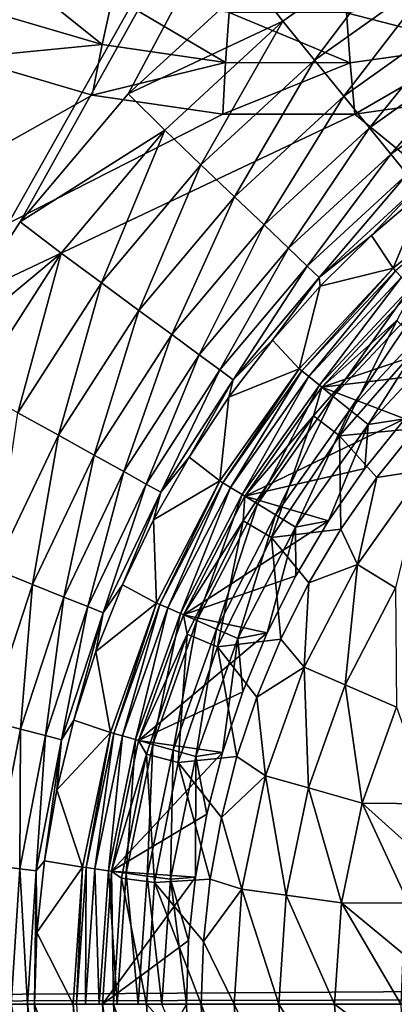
# Model space of a CAD drawing. Header units: metres. Extents: x -42 to 163, y -93 to 90.
# Tile 125 of 232: x 39 to 44, y 0 to 13. Entities that reach past the tile are written whole.
import ezdxf

# ---------------------------------------------------------------- set-up
doc = ezdxf.new("R2010")
doc.units = ezdxf.units.M
doc.layers.add('solid_500770_SW0001', color=7, linetype='CONTINUOUS')

msp = doc.modelspace()

# ---------------------------------------------------------------- linework, layer by layer
at = {"layer": 'solid_500770_SW0001'}
for points in [[(16.642694, 13.19747, 7.374237), (16.79488, 12.116048, 8.496479), (49.699558, 45.129787, 8.406946)], [(16.794876, 12.116074, -8.496456), (16.642694, 13.197455, -7.374252), (49.69965, 45.1297, -8.407093)], [(16.794876, 12.116074, -8.496456), (49.69965, 45.1297, -8.407093), (50.606262, 44.223087, -9.710489)], [(16.79488, 12.116048, 8.496479), (35.636303, 30.936129, 8.513808), (49.699558, 45.129787, 8.406946)], [(16.880831, 11.505201, -9.03205), (16.794876, 12.116074, -8.496456), (50.606262, 44.223087, -9.710489)], [(16.9734, 10.847605, -9.546834), (16.880831, 11.505201, -9.03205), (50.606262, 44.223087, -9.710489)], [(17.072447, 10.143653, -10.037734), (16.9734, 10.847605, -9.546834), (50.606262, 44.223087, -9.710489)], [(17.072447, 10.143653, -10.037734), (50.606262, 44.223087, -9.710489), (51.633614, 43.195736, -10.820309)], [(17.177891, 9.394262, -10.501533), (17.072447, 10.143653, -10.037734), (51.633614, 43.195736, -10.820309)], [(17.289604, 8.601025, -10.93483), (17.177891, 9.394262, -10.501533), (51.633614, 43.195736, -10.820309)], [(17.289604, 8.601025, -10.93483), (51.633614, 43.195736, -10.820309), (52.761234, 42.068115, -11.71446)], [(17.407101, 7.765466, -11.334336), (17.289604, 8.601025, -10.93483), (52.761234, 42.068115, -11.71446)], [(17.530239, 6.890604, -11.696574), (17.407101, 7.765466, -11.334336), (52.761234, 42.068115, -11.71446)], [(17.658554, 5.979508, -12.018311), (17.530239, 6.890604, -11.696574), (52.761234, 42.068115, -11.71446)], [(17.658554, 5.979508, -12.018311), (52.761234, 42.068115, -11.71446), (53.966671, 40.862679, -12.375134)], [(17.791288, 5.035339, -12.296562), (17.658554, 5.979508, -12.018311), (53.966671, 40.862679, -12.375134)], [(17.928144, 4.063588, -12.528321), (17.791288, 5.035339, -12.296562), (53.966671, 40.862679, -12.375134)], [(17.928144, 4.063588, -12.528321), (53.966671, 40.862679, -12.375134), (55.225922, 39.603424, -12.789154)], [(18.06818, 3.068676, -12.711246), (17.928144, 4.063588, -12.528321), (55.225922, 39.603424, -12.789154)], [(18.210609, 2.056142, -12.843354), (18.06818, 3.068676, -12.711246), (55.225922, 39.603424, -12.789154)], [(18.210609, 2.056142, -12.843354), (55.225922, 39.603424, -12.789154), (56.513908, 38.315437, -12.948244)], [(18.355236, 1.032258, -12.923227), (18.210609, 2.056142, -12.843354), (56.513908, 38.315437, -12.948244)], [(51.630558, 33.130558, -12.95), (18.355236, 1.032258, -12.923227), (56.513908, 38.315437, -12.948244)], [(51.630558, 33.130558, -12.95), (18.5, 0, -12.95), (18.355236, 1.032258, -12.923227)], [(37.762573, 8.496295, -12.95), (18.5, 0, -12.95), (51.630558, 33.130558, -12.95)], [(38.963062, 10.360086, -12.95), (37.762573, 8.496295, -12.95), (51.630558, 33.130558, -12.95)], [(40.39016, 12.056459, -12.95), (38.963062, 10.360086, -12.95), (51.630558, 33.130558, -12.95)], [(42.02132, 13.558598, -12.95), (40.39016, 12.056459, -12.95), (51.630558, 33.130558, -12.95)], [(44.173851, 14.251544, -13.015353), (42.439365, 13.018463, -13.015353), (42.02132, 13.558598, -12.95)], [(42.856754, 12.503933, -13.210845), (42.439365, 13.018463, -13.015353), (44.173851, 14.251544, -13.015353)], [(44.52269, 13.688278, -13.210845), (42.856754, 12.503933, -13.210845), (44.173851, 14.251544, -13.015353)], [(38.698074, 13.795897, 13.210845), (38.465775, 13.17542, 13.015353), (40.047146, 12.708602, 13.015353)], [(40.189049, 13.355765, 13.210845), (38.698074, 13.795897, 13.210845), (40.047146, 12.708602, 13.015353)], [(43.242939, 12.027872, -13.529281), (42.856754, 12.503933, -13.210845), (44.52269, 13.688278, -13.210845)], [(44.845448, 13.167126, -13.529281), (43.242939, 12.027872, -13.529281), (44.52269, 13.688278, -13.210845)], [(42.439365, 13.018463, -13.015353), (40.39016, 12.056459, -12.95), (42.02132, 13.558598, -12.95)], [(40.189049, 13.355765, 13.210845), (40.047146, 12.708602, 13.015353), (41.678764, 12.470916, 13.015353)], [(41.727394, 13.131666, 13.210845), (40.189049, 13.355765, 13.210845), (41.678764, 12.470916, 13.015353)], [(44.821316, 13.345244, 13.210845), (43.281971, 13.128136, 13.210845), (44.960274, 12.697443, 13.015353)], [(38.235947, 12.532356, 12.95), (40.047146, 12.708602, 13.015353), (38.465775, 13.17542, 13.015353)], [(41.727394, 13.131666, 13.210845), (41.678764, 12.470916, 13.015353), (43.327595, 12.467171, 13.015353)], [(43.281971, 13.128136, 13.210845), (41.727394, 13.131666, 13.210845), (43.327595, 12.467171, 13.015353)], [(43.583694, 11.607808, -13.958937), (43.242939, 12.027872, -13.529281), (44.845448, 13.167126, -13.529281)], [(43.281971, 13.128136, 13.210845), (43.327595, 12.467171, 13.015353), (44.960274, 12.697443, 13.015353)], [(45.130238, 12.707274, -13.958937), (43.583694, 11.607808, -13.958937), (44.845448, 13.167126, -13.529281)], [(42.439365, 13.018463, -13.015353), (40.87508, 11.575567, -13.015353), (40.39016, 12.056459, -12.95)], [(41.354298, 11.118065, -13.210845), (40.87508, 11.575567, -13.015353), (42.439365, 13.018463, -13.015353)], [(42.856754, 12.503933, -13.210845), (41.354298, 11.118065, -13.210845), (42.439365, 13.018463, -13.015353)], [(38.235947, 12.532356, 12.95), (39.91378, 12.038801, 12.95), (40.047146, 12.708602, 13.015353)], [(39.91378, 12.038801, 12.95), (41.678764, 12.470916, 13.015353), (40.047146, 12.708602, 13.015353)], [(43.392597, 11.787224, 12.95), (44.960274, 12.697443, 13.015353), (43.327595, 12.467171, 13.015353)], [(43.392597, 11.787224, 12.95), (45.122478, 12.033878, 12.95), (44.960274, 12.697443, 13.015353)], [(43.866482, 11.259208, -14.483993), (43.583694, 11.607808, -13.958937), (45.130238, 12.707274, -13.958937)], [(45.366577, 12.325656, -14.483993), (43.866482, 11.259208, -14.483993), (45.130238, 12.707274, -13.958937)], [(38.235947, 12.532356, 12.95), (18.5, 0, 12.95), (39.91378, 12.038801, 12.95)], [(39.91378, 12.038801, 12.95), (41.644695, 11.788752, 12.95), (41.678764, 12.470916, 13.015353)], [(41.797684, 10.694768, -13.529281), (41.354298, 11.118065, -13.210845), (42.856754, 12.503933, -13.210845)], [(41.644695, 11.788752, 12.95), (43.327595, 12.467171, 13.015353), (41.678764, 12.470916, 13.015353)], [(41.644695, 11.788752, 12.95), (43.392597, 11.787224, 12.95), (43.327595, 12.467171, 13.015353)], [(43.242939, 12.027872, -13.529281), (41.797684, 10.694768, -13.529281), (42.856754, 12.503933, -13.210845)], [(44.080883, 10.994906, -15.085116), (43.866482, 11.259208, -14.483993), (45.366577, 12.325656, -14.483993)], [(39.91378, 12.038801, 12.95), (18.5, 0, 12.95), (41.644695, 11.788752, 12.95)], [(40.87508, 11.575567, -13.015353), (38.963062, 10.360086, -12.95), (40.39016, 12.056459, -12.95)], [(42.188915, 10.321261, -13.958937), (41.797684, 10.694768, -13.529281), (43.242939, 12.027872, -13.529281)], [(43.583694, 11.607808, -13.958937), (42.188915, 10.321261, -13.958937), (43.242939, 12.027872, -13.529281)], [(43.392597, 11.787224, 12.95), (57.427971, 0.25179, 12.95), (45.122478, 12.033878, 12.95)], [(41.644695, 11.788752, 12.95), (18.5, 0, 12.95), (43.392597, 11.787224, 12.95)], [(43.392597, 11.787224, 12.95), (18.5, 0, 12.95), (57.427971, 0.25179, 12.95)], [(42.513588, 10.011298, -14.483993), (42.188915, 10.321261, -13.958937), (43.583694, 11.607808, -13.958937)], [(43.866482, 11.259208, -14.483993), (42.513588, 10.011298, -14.483993), (43.583694, 11.607808, -13.958937)], [(40.87508, 11.575567, -13.015353), (39.506214, 9.946111, -13.015353), (38.963062, 10.360086, -12.95)], [(40.039532, 9.55301, -13.210845), (39.506214, 9.946111, -13.015353), (40.87508, 11.575567, -13.015353)], [(41.354298, 11.118065, -13.210845), (40.039532, 9.55301, -13.210845), (40.87508, 11.575567, -13.015353)], [(42.75975, 9.776291, -15.085116), (42.513588, 10.011298, -14.483993), (43.866482, 11.259208, -14.483993)], [(44.080883, 10.994906, -15.085116), (42.75975, 9.776291, -15.085116), (43.866482, 11.259208, -14.483993)], [(40.532974, 9.189299, -13.529281), (40.039532, 9.55301, -13.210845), (41.354298, 11.118065, -13.210845)], [(41.797684, 10.694768, -13.529281), (40.532974, 9.189299, -13.529281), (41.354298, 11.118065, -13.210845)], [(42.918331, 9.624891, -15.740176), (42.75975, 9.776291, -15.085116), (44.080883, 10.994906, -15.085116)], [(44.219006, 10.824636, -15.740176), (42.918331, 9.624891, -15.740176), (44.080883, 10.994906, -15.085116)], [(44.219006, 10.824636, -15.740176), (43.610657, 10.179192, -16.424362), (42.918331, 9.624891, -15.740176)], [(44.219006, 10.824636, -15.740176), (44.332783, 10.800694, -16.424362), (43.610657, 10.179192, -16.424362)], [(45.308533, 10.896327, -31.052349), (43.896454, 9.747517, -31.052349), (44.332783, 10.800694, -16.424362)], [(43.928764, 9.712923, -31.37738), (43.896454, 9.747517, -31.052349), (45.308533, 10.896327, -31.052349)], [(40.968376, 8.86837, -13.958937), (40.532974, 9.189299, -13.529281), (41.797684, 10.694768, -13.529281)], [(42.188915, 10.321261, -13.958937), (40.968376, 8.86837, -13.958937), (41.797684, 10.694768, -13.529281)], [(43.896454, 9.747517, -31.052349), (43.610657, 10.179192, -16.424362), (44.332783, 10.800694, -16.424362)], [(39.506214, 9.946111, -13.015353), (37.762573, 8.496295, -12.95), (38.963062, 10.360086, -12.95)], [(41.329704, 8.602039, -14.483993), (40.968376, 8.86837, -13.958937), (42.188915, 10.321261, -13.958937)], [(42.513588, 10.011298, -14.483993), (41.329704, 8.602039, -14.483993), (42.188915, 10.321261, -13.958937)], [(42.918331, 9.624891, -15.740176), (43.610657, 10.179192, -16.424362), (42.93298, 9.509511, -16.424362)], [(43.896454, 9.747517, -31.052349), (42.93298, 9.509511, -16.424362), (43.610657, 10.179192, -16.424362)], [(39.506214, 9.946111, -13.015353), (38.35482, 8.156355, -13.015353), (37.762573, 8.496295, -12.95)], [(38.933643, 7.833991, -13.210845), (38.35482, 8.156355, -13.015353), (39.506214, 9.946111, -13.015353)], [(40.039532, 9.55301, -13.210845), (38.933643, 7.833991, -13.210845), (39.506214, 9.946111, -13.015353)], [(41.603653, 8.400113, -15.085116), (41.329704, 8.602039, -14.483993), (42.513588, 10.011298, -14.483993)], [(42.75975, 9.776291, -15.085116), (41.603653, 8.400113, -15.085116), (42.513588, 10.011298, -14.483993)], [(41.78014, 8.270025, -15.740176), (41.603653, 8.400113, -15.085116), (42.75975, 9.776291, -15.085116)], [(42.918331, 9.624891, -15.740176), (41.78014, 8.270025, -15.740176), (42.75975, 9.776291, -15.085116)], [(43.896454, 9.747517, -31.052349), (42.653957, 8.417129, -31.052349), (42.93298, 9.509511, -16.424362)], [(42.690678, 8.387257, -31.37738), (42.653957, 8.417129, -31.052349), (43.896454, 9.747517, -31.052349)], [(43.928764, 9.712923, -31.37738), (42.690678, 8.387257, -31.37738), (43.896454, 9.747517, -31.052349)], [(42.781509, 8.313359, -31.684608), (42.690678, 8.387257, -31.37738), (43.928764, 9.712923, -31.37738)], [(44.008686, 9.627346, -31.684608), (42.781509, 8.313359, -31.684608), (43.928764, 9.712923, -31.37738)], [(39.469193, 7.535728, -13.529281), (38.933643, 7.833991, -13.210845), (40.039532, 9.55301, -13.210845)], [(40.532974, 9.189299, -13.529281), (39.469193, 7.535728, -13.529281), (40.039532, 9.55301, -13.210845)], [(42.918331, 9.624891, -15.740176), (42.302956, 8.794824, -16.424362), (41.78014, 8.270025, -15.740176)], [(42.918331, 9.624891, -15.740176), (42.93298, 9.509511, -16.424362), (42.302956, 8.794824, -16.424362)], [(42.922081, 8.198996, -31.958946), (42.781509, 8.313359, -31.684608), (44.008686, 9.627346, -31.684608)], [(44.132378, 9.494905, -31.958946), (42.922081, 8.198996, -31.958946), (44.008686, 9.627346, -31.684608)], [(42.653957, 8.417129, -31.052349), (42.302956, 8.794824, -16.424362), (42.93298, 9.509511, -16.424362)], [(43.10564, 8.049658, -32.18721), (42.922081, 8.198996, -31.958946), (44.132378, 9.494905, -31.958946)], [(44.160778, 9.464169, -32.5), (42.954643, 8.172676, -32.5), (45.247398, 8.946767, -32.5)], [(43.945969, 9.05403, -36.313866), (42.954643, 8.172676, -32.5), (44.160778, 9.464169, -32.5)], [(44.293892, 9.321965, -32.18721), (43.10564, 8.049658, -32.18721), (44.132378, 9.494905, -31.958946)], [(43.323368, 7.872523, -32.358437), (43.10564, 8.049658, -32.18721), (44.293892, 9.321965, -32.18721)], [(44.485474, 9.116833, -32.358437), (43.323368, 7.872523, -32.358437), (44.293892, 9.321965, -32.18721)], [(39.941746, 7.272549, -13.958937), (39.469193, 7.535728, -13.529281), (40.532974, 9.189299, -13.529281)], [(40.968376, 8.86837, -13.958937), (39.941746, 7.272549, -13.958937), (40.532974, 9.189299, -13.529281)], [(43.945969, 9.05403, -36.313866), (42.84164, 7.794784, -36.313866), (42.954643, 8.172676, -32.5)], [(43.188587, 7.528561, -40.113068), (42.84164, 7.794784, -36.313866), (43.945969, 9.05403, -36.313866)], [(44.255199, 8.744799, -40.113068), (43.188587, 7.528561, -40.113068), (43.945969, 9.05403, -36.313866)], [(44.485474, 9.116833, -32.358437), (43.564804, 7.6761, -32.464394), (43.323368, 7.872523, -32.358437)], [(44.485474, 9.116833, -32.358437), (44.697914, 8.889363, -32.464394), (43.564804, 7.6761, -32.464394)], [(40.333904, 7.054143, -14.483993), (39.941746, 7.272549, -13.958937), (40.968376, 8.86837, -13.958937)], [(41.329704, 8.602039, -14.483993), (40.333904, 7.054143, -14.483993), (40.968376, 8.86837, -13.958937)], [(42.954643, 8.172676, -32.5), (44.628998, 8.371001, -32.5), (45.247398, 8.946767, -32.5)], [(43.564804, 7.6761, -32.464394), (44.697914, 8.889363, -32.464394), (44.053234, 7.752603, -32.5)], [(42.653957, 8.417129, -31.052349), (41.723564, 8.03851, -16.424362), (42.302956, 8.794824, -16.424362)], [(41.78014, 8.270025, -15.740176), (42.302956, 8.794824, -16.424362), (41.723564, 8.03851, -16.424362)], [(44.201962, 7.623542, -43.864006), (43.188587, 7.528561, -40.113068), (44.255199, 8.744799, -40.113068)], [(40.631229, 6.888552, -15.085116), (40.333904, 7.054143, -14.483993), (41.329704, 8.602039, -14.483993)], [(41.603653, 8.400113, -15.085116), (40.631229, 6.888552, -15.085116), (41.329704, 8.602039, -14.483993)], [(40.822777, 6.781873, -15.740176), (40.631229, 6.888552, -15.085116), (41.603653, 8.400113, -15.085116)], [(41.78014, 8.270025, -15.740176), (40.822777, 6.781873, -15.740176), (41.603653, 8.400113, -15.085116)], [(42.653957, 8.417129, -31.052349), (41.604191, 6.929945, -31.052349), (41.723564, 8.03851, -16.424362)], [(41.644634, 6.905351, -31.37738), (41.604191, 6.929945, -31.052349), (42.653957, 8.417129, -31.052349)], [(42.690678, 8.387257, -31.37738), (41.644634, 6.905351, -31.37738), (42.653957, 8.417129, -31.052349)], [(41.744682, 6.844511, -31.684608), (41.644634, 6.905351, -31.37738), (42.690678, 8.387257, -31.37738)], [(42.781509, 8.313359, -31.684608), (41.744682, 6.844511, -31.684608), (42.690678, 8.387257, -31.37738)], [(42.954643, 8.172676, -32.5), (44.053234, 7.752603, -32.5), (44.628998, 8.371001, -32.5)], [(41.78014, 8.270025, -15.740176), (41.197544, 7.24415, -16.424362), (40.822777, 6.781873, -15.740176)], [(41.78014, 8.270025, -15.740176), (41.723564, 8.03851, -16.424362), (41.197544, 7.24415, -16.424362)], [(41.899517, 6.750353, -31.958946), (41.744682, 6.844511, -31.684608), (42.781509, 8.313359, -31.684608)], [(42.922081, 8.198996, -31.958946), (41.899517, 6.750353, -31.958946), (42.781509, 8.313359, -31.684608)], [(42.101704, 6.627401, -32.18721), (41.899517, 6.750353, -31.958946), (42.922081, 8.198996, -31.958946)], [(42.954643, 8.172676, -32.5), (41.935253, 6.728589, -32.5), (44.053234, 7.752603, -32.5)], [(42.84164, 7.794784, -36.313866), (41.935253, 6.728589, -32.5), (42.954643, 8.172676, -32.5)], [(43.10564, 8.049658, -32.18721), (42.101704, 6.627401, -32.18721), (42.922081, 8.198996, -31.958946)], [(41.604191, 6.929945, -31.052349), (41.197544, 7.24415, -16.424362), (41.723564, 8.03851, -16.424362)], [(42.341522, 6.481564, -32.358437), (42.101704, 6.627401, -32.18721), (43.10564, 8.049658, -32.18721)], [(43.323368, 7.872523, -32.358437), (42.341522, 6.481564, -32.358437), (43.10564, 8.049658, -32.18721)], [(39.469193, 7.535728, -13.529281), (38.623486, 5.760705, -13.529281), (38.933643, 7.833991, -13.210845)], [(43.323368, 7.872523, -32.358437), (42.607456, 6.319846, -32.464394), (42.341522, 6.481564, -32.358437)], [(43.323368, 7.872523, -32.358437), (43.564804, 7.6761, -32.464394), (42.607456, 6.319846, -32.464394)], [(42.84164, 7.794784, -36.313866), (41.911121, 6.402166, -36.313866), (41.935253, 6.728589, -32.5)], [(42.289852, 6.183507, -40.113068), (41.911121, 6.402166, -36.313866), (42.84164, 7.794784, -36.313866)], [(41.935253, 6.728589, -32.5), (43.522907, 7.094539, -32.5), (44.053234, 7.752603, -32.5)], [(43.188587, 7.528561, -40.113068), (42.289852, 6.183507, -40.113068), (42.84164, 7.794784, -36.313866)], [(43.564804, 7.6761, -32.464394), (44.053234, 7.752603, -32.5), (43.522907, 7.094539, -32.5)], [(42.607456, 6.319846, -32.464394), (43.564804, 7.6761, -32.464394), (43.040829, 6.400196, -32.5)], [(43.564804, 7.6761, -32.464394), (43.522907, 7.094539, -32.5), (43.040829, 6.400196, -32.5)], [(44.201962, 7.623542, -43.864006), (43.680523, 6.976473, -43.864006), (43.188587, 7.528561, -40.113068)], [(44.306438, 7.072736, -45.366108), (43.680523, 6.976473, -43.864006), (44.201962, 7.623542, -43.864006)], [(39.125572, 5.559518, -13.958937), (38.623486, 5.760705, -13.529281), (39.469193, 7.535728, -13.529281)], [(39.941746, 7.272549, -13.958937), (39.125572, 5.559518, -13.958937), (39.469193, 7.535728, -13.529281)], [(43.20657, 6.293854, -43.864006), (42.289852, 6.183507, -40.113068), (43.188587, 7.528561, -40.113068)], [(43.680523, 6.976473, -43.864006), (43.20657, 6.293854, -43.864006), (43.188587, 7.528561, -40.113068)], [(39.542244, 5.392557, -14.483993), (39.125572, 5.559518, -13.958937), (39.941746, 7.272549, -13.958937)], [(40.333904, 7.054143, -14.483993), (39.542244, 5.392557, -14.483993), (39.941746, 7.272549, -13.958937)], [(41.604191, 6.929945, -31.052349), (40.727386, 6.415501, -16.424362), (41.197544, 7.24415, -16.424362)], [(40.822777, 6.781873, -15.740176), (41.197544, 7.24415, -16.424362), (40.727386, 6.415501, -16.424362)], [(39.85815, 5.26597, -15.085116), (39.542244, 5.392557, -14.483993), (40.333904, 7.054143, -14.483993)], [(40.631229, 6.888552, -15.085116), (39.85815, 5.26597, -15.085116), (40.333904, 7.054143, -14.483993)], [(41.935253, 6.728589, -32.5), (43.040829, 6.400196, -32.5), (43.522907, 7.094539, -32.5)], [(44.306438, 7.072736, -45.366108), (43.424339, 5.823087, -45.366108), (43.680523, 6.976473, -43.864006)], [(43.928673, 5.516397, -46.819103), (43.424339, 5.823087, -45.366108), (44.306438, 7.072736, -45.366108)], [(41.604191, 6.929945, -31.052349), (40.766705, 5.313669, -31.052349), (40.727386, 6.415501, -16.424362)], [(40.81012, 5.294812, -31.37738), (40.766705, 5.313669, -31.052349), (41.604191, 6.929945, -31.052349)], [(41.644634, 6.905351, -31.37738), (40.81012, 5.294812, -31.37738), (41.604191, 6.929945, -31.052349)], [(43.424339, 5.823087, -45.366108), (43.20657, 6.293854, -43.864006), (43.680523, 6.976473, -43.864006)], [(40.061672, 5.184419, -15.740176), (39.85815, 5.26597, -15.085116), (40.631229, 6.888552, -15.085116)], [(40.822777, 6.781873, -15.740176), (40.061672, 5.184419, -15.740176), (40.631229, 6.888552, -15.085116)], [(40.822777, 6.781873, -15.740176), (40.315319, 5.556486, -16.424362), (40.061672, 5.184419, -15.740176)], [(40.822777, 6.781873, -15.740176), (40.727386, 6.415501, -16.424362), (40.315319, 5.556486, -16.424362)], [(40.917519, 5.248162, -31.684608), (40.81012, 5.294812, -31.37738), (41.644634, 6.905351, -31.37738)], [(41.744682, 6.844511, -31.684608), (40.917519, 5.248162, -31.684608), (41.644634, 6.905351, -31.37738)], [(41.083736, 5.175964, -31.958946), (40.917519, 5.248162, -31.684608), (41.744682, 6.844511, -31.684608)], [(41.899517, 6.750353, -31.958946), (41.083736, 5.175964, -31.958946), (41.744682, 6.844511, -31.684608)], [(41.300777, 5.081689, -32.18721), (41.083736, 5.175964, -31.958946), (41.899517, 6.750353, -31.958946)], [(41.935253, 6.728589, -32.5), (41.122131, 5.15928, -32.5), (43.040829, 6.400196, -32.5)], [(41.911121, 6.402166, -36.313866), (41.122131, 5.15928, -32.5), (41.935253, 6.728589, -32.5)], [(42.101704, 6.627401, -32.18721), (41.300777, 5.081689, -32.18721), (41.899517, 6.750353, -31.958946)], [(41.558224, 4.969865, -32.358437), (41.300777, 5.081689, -32.18721), (42.101704, 6.627401, -32.18721)], [(42.341522, 6.481564, -32.358437), (41.558224, 4.969865, -32.358437), (42.101704, 6.627401, -32.18721)], [(40.766705, 5.313669, -31.052349), (40.315319, 5.556486, -16.424362), (40.727386, 6.415501, -16.424362)], [(41.911121, 6.402166, -36.313866), (41.170341, 4.900006, -36.313866), (41.122131, 5.15928, -32.5)], [(41.122131, 5.15928, -32.5), (42.609665, 5.673473, -32.5), (43.040829, 6.400196, -32.5)], [(41.574368, 4.732651, -40.113068), (41.170341, 4.900006, -36.313866), (41.911121, 6.402166, -36.313866)], [(42.341522, 6.481564, -32.358437), (41.8437, 4.845865, -32.464394), (41.558224, 4.969865, -32.358437)], [(42.289852, 6.183507, -40.113068), (41.574368, 4.732651, -40.113068), (41.911121, 6.402166, -36.313866)], [(42.341522, 6.481564, -32.358437), (42.607456, 6.319846, -32.464394), (41.8437, 4.845865, -32.464394)], [(42.607456, 6.319846, -32.464394), (43.040829, 6.400196, -32.5), (42.609665, 5.673473, -32.5)], [(41.8437, 4.845865, -32.464394), (42.607456, 6.319846, -32.464394), (42.231468, 4.917933, -32.5)], [(42.607456, 6.319846, -32.464394), (42.609665, 5.673473, -32.5), (42.231468, 4.917933, -32.5)], [(43.20657, 6.293854, -43.864006), (42.782524, 5.579163, -43.864006), (42.289852, 6.183507, -40.113068)], [(43.424339, 5.823087, -45.366108), (42.782524, 5.579163, -43.864006), (43.20657, 6.293854, -43.864006)], [(42.410545, 4.836042, -43.864006), (41.574368, 4.732651, -40.113068), (42.289852, 6.183507, -40.113068)], [(42.782524, 5.579163, -43.864006), (42.410545, 4.836042, -43.864006), (42.289852, 6.183507, -40.113068)], [(39.125572, 5.559518, -13.958937), (38.533009, 3.756885, -13.958937), (38.623486, 5.760705, -13.529281)], [(43.424339, 5.823087, -45.366108), (42.720619, 4.464965, -45.366108), (42.782524, 5.579163, -43.864006)], [(43.262012, 4.229805, -46.819103), (42.720619, 4.464965, -45.366108), (43.424339, 5.823087, -45.366108)], [(43.928673, 5.516397, -46.819103), (43.262012, 4.229805, -46.819103), (43.424339, 5.823087, -45.366108)], [(41.122131, 5.15928, -32.5), (42.231468, 4.917933, -32.5), (42.609665, 5.673473, -32.5)], [(38.967476, 3.64406, -14.483993), (38.533009, 3.756885, -13.958937), (39.125572, 5.559518, -13.958937)], [(39.542244, 5.392557, -14.483993), (38.967476, 3.64406, -14.483993), (39.125572, 5.559518, -13.958937)], [(40.766705, 5.313669, -31.052349), (39.963287, 4.671171, -16.424362), (40.315319, 5.556486, -16.424362)], [(40.061672, 5.184419, -15.740176), (40.315319, 5.556486, -16.424362), (39.963287, 4.671171, -16.424362)], [(42.720619, 4.464965, -45.366108), (42.410545, 4.836042, -43.864006), (42.782524, 5.579163, -43.864006)], [(43.939598, 3.935488, -48.202522), (43.262012, 4.229805, -46.819103), (43.928673, 5.516397, -46.819103)], [(39.296879, 3.558518, -15.085116), (38.967476, 3.64406, -14.483993), (39.542244, 5.392557, -14.483993)], [(39.85815, 5.26597, -15.085116), (39.296879, 3.558518, -15.085116), (39.542244, 5.392557, -14.483993)], [(39.50909, 3.503409, -15.740176), (39.296879, 3.558518, -15.085116), (39.85815, 5.26597, -15.085116)], [(40.061672, 5.184419, -15.740176), (39.50909, 3.503409, -15.740176), (39.85815, 5.26597, -15.085116)], [(40.766705, 5.313669, -31.052349), (40.157101, 3.59841, -31.052349), (39.963287, 4.671171, -16.424362)], [(40.202679, 3.585641, -31.37738), (40.157101, 3.59841, -31.052349), (40.766705, 5.313669, -31.052349)], [(40.81012, 5.294812, -31.37738), (40.202679, 3.585641, -31.37738), (40.766705, 5.313669, -31.052349)], [(40.315434, 3.554049, -31.684608), (40.202679, 3.585641, -31.37738), (40.81012, 5.294812, -31.37738)], [(40.917519, 5.248162, -31.684608), (40.315434, 3.554049, -31.684608), (40.81012, 5.294812, -31.37738)], [(40.489929, 3.505157, -31.958946), (40.315434, 3.554049, -31.684608), (40.917519, 5.248162, -31.684608)], [(41.083736, 5.175964, -31.958946), (40.489929, 3.505157, -31.958946), (40.917519, 5.248162, -31.684608)], [(40.061672, 5.184419, -15.740176), (39.672962, 3.763747, -16.424362), (39.50909, 3.503409, -15.740176)], [(40.061672, 5.184419, -15.740176), (39.963287, 4.671171, -16.424362), (39.672962, 3.763747, -16.424362)], [(40.717789, 3.441314, -32.18721), (40.489929, 3.505157, -31.958946), (41.083736, 5.175964, -31.958946)], [(41.122131, 5.15928, -32.5), (40.530251, 3.493979, -32.5), (42.231468, 4.917933, -32.5)], [(41.170341, 4.900006, -36.313866), (40.530251, 3.493979, -32.5), (41.122131, 5.15928, -32.5)], [(41.300777, 5.081689, -32.18721), (40.717789, 3.441314, -32.18721), (41.083736, 5.175964, -31.958946)], [(40.988064, 3.365587, -32.358437), (40.717789, 3.441314, -32.18721), (41.300777, 5.081689, -32.18721)], [(41.558224, 4.969865, -32.358437), (40.988064, 3.365587, -32.358437), (41.300777, 5.081689, -32.18721)], [(41.558224, 4.969865, -32.358437), (41.287766, 3.281614, -32.464394), (40.988064, 3.365587, -32.358437)], [(41.558224, 4.969865, -32.358437), (41.8437, 4.845865, -32.464394), (41.287766, 3.281614, -32.464394)], [(40.530251, 3.493979, -32.5), (41.908062, 4.137221, -32.5), (42.231468, 4.917933, -32.5)], [(41.170341, 4.900006, -36.313866), (40.631966, 3.314005, -36.313866), (40.530251, 3.493979, -32.5)], [(41.054382, 3.200819, -40.113068), (40.631966, 3.314005, -36.313866), (41.170341, 4.900006, -36.313866)], [(41.574368, 4.732651, -40.113068), (41.054382, 3.200819, -40.113068), (41.170341, 4.900006, -36.313866)], [(41.287766, 3.281614, -32.464394), (41.8437, 4.845865, -32.464394), (41.641109, 3.335162, -32.5)], [(42.410545, 4.836042, -43.864006), (42.092525, 4.068277, -43.864006), (41.574368, 4.732651, -40.113068)], [(41.8437, 4.845865, -32.464394), (41.908062, 4.137221, -32.5), (41.641109, 3.335162, -32.5)], [(41.8437, 4.845865, -32.464394), (42.231468, 4.917933, -32.5), (41.908062, 4.137221, -32.5)], [(42.720619, 4.464965, -45.366108), (42.092525, 4.068277, -43.864006), (42.410545, 4.836042, -43.864006)], [(41.83009, 3.279781, -43.864006), (41.054382, 3.200819, -40.113068), (41.574368, 4.732651, -40.113068)], [(42.092525, 4.068277, -43.864006), (41.83009, 3.279781, -43.864006), (41.574368, 4.732651, -40.113068)], [(40.157101, 3.59841, -31.052349), (39.672962, 3.763747, -16.424362), (39.963287, 4.671171, -16.424362)], [(42.720619, 4.464965, -45.366108), (42.208382, 3.023669, -45.366108), (42.092525, 4.068277, -43.864006)], [(42.776756, 2.864419, -46.819103), (42.208382, 3.023669, -45.366108), (42.720619, 4.464965, -45.366108)], [(43.262012, 4.229805, -46.819103), (42.776756, 2.864419, -46.819103), (42.720619, 4.464965, -45.366108)], [(43.488106, 2.665108, -48.202522), (42.776756, 2.864419, -46.819103), (43.262012, 4.229805, -46.819103)], [(43.939598, 3.935488, -48.202522), (43.488106, 2.665108, -48.202522), (43.262012, 4.229805, -46.819103)], [(40.530251, 3.493979, -32.5), (41.641109, 3.335162, -32.5), (41.908062, 4.137221, -32.5)], [(42.208382, 3.023669, -45.366108), (41.83009, 3.279781, -43.864006), (42.092525, 4.068277, -43.864006)], [(43.939598, 3.935488, -48.202522), (44.399876, 2.652897, -49.5), (43.488106, 2.665108, -48.202522)], [(38.967476, 3.64406, -14.483993), (38.618866, 1.836833, -14.483993), (38.533009, 3.756885, -13.958937)], [(40.157101, 3.59841, -31.052349), (39.445717, 2.838509, -16.424362), (39.672962, 3.763747, -16.424362)], [(39.50909, 3.503409, -15.740176), (39.672962, 3.763747, -16.424362), (39.445717, 2.838509, -16.424362)], [(38.956455, 1.793714, -15.085116), (38.618866, 1.836833, -14.483993), (38.967476, 3.64406, -14.483993)], [(39.296879, 3.558518, -15.085116), (38.956455, 1.793714, -15.085116), (38.967476, 3.64406, -14.483993)], [(39.173935, 1.765936, -15.740176), (38.956455, 1.793714, -15.085116), (39.296879, 3.558518, -15.085116)], [(39.50909, 3.503409, -15.740176), (39.173935, 1.765936, -15.740176), (39.296879, 3.558518, -15.085116)], [(40.157101, 3.59841, -31.052349), (39.786736, 1.816121, -31.052349), (39.445717, 2.838509, -16.424362)], [(39.83363, 1.809676, -31.37738), (39.786736, 1.816121, -31.052349), (40.157101, 3.59841, -31.052349)], [(40.202679, 3.585641, -31.37738), (39.83363, 1.809676, -31.37738), (40.157101, 3.59841, -31.052349)], [(39.949635, 1.793731, -31.684608), (39.83363, 1.809676, -31.37738), (40.202679, 3.585641, -31.37738)], [(40.315434, 3.554049, -31.684608), (39.949635, 1.793731, -31.684608), (40.202679, 3.585641, -31.37738)], [(40.129166, 1.769056, -31.958946), (39.949635, 1.793731, -31.684608), (40.315434, 3.554049, -31.684608)], [(40.489929, 3.505157, -31.958946), (40.129166, 1.769056, -31.958946), (40.315434, 3.554049, -31.684608)], [(39.50909, 3.503409, -15.740176), (39.282627, 1.899835, -16.424362), (39.173935, 1.765936, -15.740176)], [(39.50909, 3.503409, -15.740176), (39.445717, 2.838509, -16.424362), (39.282627, 1.899835, -16.424362)], [(40.363594, 1.736834, -32.18721), (40.129166, 1.769056, -31.958946), (40.489929, 3.505157, -31.958946)], [(40.530251, 3.493979, -32.5), (40.17062, 1.763306, -32.5), (41.641109, 3.335162, -32.5)], [(40.631966, 3.314005, -36.313866), (40.17062, 1.763306, -32.5), (40.530251, 3.493979, -32.5)], [(40.717789, 3.441314, -32.18721), (40.363594, 1.736834, -32.18721), (40.489929, 3.505157, -31.958946)], [(40.641663, 1.698614, -32.358437), (40.363594, 1.736834, -32.18721), (40.717789, 3.441314, -32.18721)], [(40.988064, 3.365587, -32.358437), (40.641663, 1.698614, -32.358437), (40.717789, 3.441314, -32.18721)], [(40.17062, 1.763306, -32.5), (41.432129, 2.51631, -32.5), (41.641109, 3.335162, -32.5)], [(40.631966, 3.314005, -36.313866), (40.30521, 1.671301, -36.313866), (40.17062, 1.763306, -32.5)], [(40.738789, 1.614219, -40.113068), (40.30521, 1.671301, -36.313866), (40.631966, 3.314005, -36.313866)], [(41.054382, 3.200819, -40.113068), (40.738789, 1.614219, -40.113068), (40.631966, 3.314005, -36.313866)], [(40.988064, 3.365587, -32.358437), (40.950008, 1.656233, -32.464394), (40.641663, 1.698614, -32.358437)], [(40.988064, 3.365587, -32.358437), (41.287766, 3.281614, -32.464394), (40.950008, 1.656233, -32.464394)], [(40.950008, 1.656233, -32.464394), (41.287766, 3.281614, -32.464394), (41.28212, 1.684812, -32.5)], [(41.83009, 3.279781, -43.864006), (41.624573, 2.474573, -43.864006), (41.054382, 3.200819, -40.113068)], [(41.287766, 3.281614, -32.464394), (41.432129, 2.51631, -32.5), (41.28212, 1.684812, -32.5)], [(41.287766, 3.281614, -32.464394), (41.641109, 3.335162, -32.5), (41.432129, 2.51631, -32.5)], [(42.208382, 3.023669, -45.366108), (41.624573, 2.474573, -43.864006), (41.83009, 3.279781, -43.864006)], [(41.477024, 1.656754, -43.864006), (40.738789, 1.614219, -40.113068), (41.054382, 3.200819, -40.113068)], [(41.624573, 2.474573, -43.864006), (41.477024, 1.656754, -43.864006), (41.054382, 3.200819, -40.113068)], [(42.208382, 3.023669, -45.366108), (41.897171, 1.526049, -45.366108), (41.624573, 2.474573, -43.864006)], [(42.481937, 1.445675, -46.819103), (41.897171, 1.526049, -45.366108), (42.208382, 3.023669, -45.366108)], [(42.776756, 2.864419, -46.819103), (42.481937, 1.445675, -46.819103), (42.208382, 3.023669, -45.366108)], [(39.786736, 1.816121, -31.052349), (39.282627, 1.899835, -16.424362), (39.445717, 2.838509, -16.424362)], [(43.213802, 1.345082, -48.202522), (42.481937, 1.445675, -46.819103), (42.776756, 2.864419, -46.819103)], [(43.488106, 2.665108, -48.202522), (43.213802, 1.345082, -48.202522), (42.776756, 2.864419, -46.819103)], [(43.488106, 2.665108, -48.202522), (44.100525, 1.34133, -49.5), (43.213802, 1.345082, -48.202522)], [(43.488106, 2.665108, -48.202522), (44.399876, 2.652897, -49.5), (44.22562, 2.002472, -49.5)], [(43.488106, 2.665108, -48.202522), (44.22562, 2.002472, -49.5), (44.100525, 1.34133, -49.5)], [(40.17062, 1.763306, -32.5), (41.28212, 1.684812, -32.5), (41.432129, 2.51631, -32.5)], [(41.897171, 1.526049, -45.366108), (41.477024, 1.656754, -43.864006), (41.624573, 2.474573, -43.864006)], [(38.956455, 1.793714, -15.085116), (38.842365, 0.000001, -15.085116), (38.618866, 1.836833, -14.483993)], [(39.173935, 1.765936, -15.740176), (39.282627, 1.899835, -16.424362), (39.184464, 0.95217, -16.424362)], [(39.786736, 1.816121, -31.052349), (39.184464, 0.95217, -16.424362), (39.282627, 1.899835, -16.424362)], [(39.061615, 0.000001, -15.740176), (38.842365, 0.000001, -15.085116), (38.956455, 1.793714, -15.085116)], [(39.173935, 1.765936, -15.740176), (39.061615, 0.000001, -15.740176), (38.956455, 1.793714, -15.085116)], [(39.173935, 1.765936, -15.740176), (39.151691, 0, -16.424362), (39.061615, 0.000001, -15.740176)], [(39.173935, 1.765936, -15.740176), (39.184464, 0.95217, -16.424362), (39.151691, 0, -16.424362)], [(39.786736, 1.816121, -31.052349), (39.66251, 0, -31.052349), (39.184464, 0.95217, -16.424362)], [(39.709846, 0, -31.37738), (39.66251, 0, -31.052349), (39.786736, 1.816121, -31.052349)], [(39.83363, 1.809676, -31.37738), (39.709846, 0, -31.37738), (39.786736, 1.816121, -31.052349)], [(39.83363, 1.809676, -31.37738), (39.826939, 0, -31.684608), (39.709846, 0, -31.37738)], [(39.949635, 1.793731, -31.684608), (39.826939, 0, -31.684608), (39.83363, 1.809676, -31.37738)], [(39.949635, 1.793731, -31.684608), (40.008156, 0, -31.958946), (39.826939, 0, -31.684608)], [(40.129166, 1.769056, -31.958946), (40.008156, 0, -31.958946), (39.949635, 1.793731, -31.684608)], [(40.129166, 1.769056, -31.958946), (40.244793, 0, -32.18721), (40.008156, 0, -31.958946)], [(40.17062, 1.763306, -32.5), (40.049999, 0, -32.5), (41.28212, 1.684812, -32.5)], [(40.195667, 0, -36.313866), (40.049999, 0, -32.5), (40.17062, 1.763306, -32.5)], [(40.363594, 1.736834, -32.18721), (40.244793, 0, -32.18721), (40.129166, 1.769056, -31.958946)], [(40.30521, 1.671301, -36.313866), (40.195667, 0, -36.313866), (40.17062, 1.763306, -32.5)], [(40.363594, 1.736834, -32.18721), (40.525475, 0, -32.358437), (40.244793, 0, -32.18721)], [(40.641663, 1.698614, -32.358437), (40.525475, 0, -32.358437), (40.363594, 1.736834, -32.18721)], [(40.641663, 1.698614, -32.358437), (40.83672, 0, -32.464394), (40.525475, 0, -32.358437)], [(40.641663, 1.698614, -32.358437), (40.950008, 1.656233, -32.464394), (40.83672, 0, -32.464394)], [(40.049999, 0, -32.5), (41.191788, 0.844876, -32.5), (41.28212, 1.684812, -32.5)], [(40.632988, 0, -40.113068), (40.195667, 0, -36.313866), (40.30521, 1.671301, -36.313866)], [(40.738789, 1.614219, -40.113068), (40.632988, 0, -40.113068), (40.30521, 1.671301, -36.313866)], [(41.358528, 0, -43.864006), (40.632988, 0, -40.113068), (40.738789, 1.614219, -40.113068)], [(41.477024, 1.656754, -43.864006), (41.388191, 0.830493, -43.864006), (40.738789, 1.614219, -40.113068)], [(41.388191, 0.830493, -43.864006), (41.358528, 0, -43.864006), (40.738789, 1.614219, -40.113068)], [(40.950008, 1.656233, -32.464394), (41.161598, 0, -32.5), (40.83672, 0, -32.464394)], [(40.950008, 1.656233, -32.464394), (41.28212, 1.684812, -32.5), (41.191788, 0.844876, -32.5)], [(40.950008, 1.656233, -32.464394), (41.191788, 0.844876, -32.5), (41.161598, 0, -32.5)], [(41.897171, 1.526049, -45.366108), (41.388191, 0.830493, -43.864006), (41.477024, 1.656754, -43.864006)], [(41.897171, 1.526049, -45.366108), (41.792789, 0, -45.366108), (41.388191, 0.830493, -43.864006)], [(42.383049, 0, -46.819103), (41.792789, 0, -45.366108), (41.897171, 1.526049, -45.366108)], [(42.481937, 1.445675, -46.819103), (42.383049, 0, -46.819103), (41.897171, 1.526049, -45.366108)], [(43.121796, 0, -48.202522), (42.383049, 0, -46.819103), (42.481937, 1.445675, -46.819103)], [(43.213802, 1.345082, -48.202522), (43.121796, 0, -48.202522), (42.481937, 1.445675, -46.819103)], [(43.213802, 1.345082, -48.202522), (44, 0, -49.5), (43.121796, 0, -48.202522)], [(43.213802, 1.345082, -48.202522), (44.100525, 1.34133, -49.5), (44.025204, 0.672975, -49.5)], [(43.213802, 1.345082, -48.202522), (44.025204, 0.672975, -49.5), (44, 0, -49.5)], [(39.66251, 0, -31.052349), (39.151691, 0, -16.424362), (39.184464, 0.95217, -16.424362)], [(40.049999, 0, -32.5), (41.161598, 0, -32.5), (41.191788, 0.844876, -32.5)], [(41.792789, 0, -45.366108), (41.358528, 0, -43.864006), (41.388191, 0.830493, -43.864006)], [(57.427971, 0.25179, 12.95), (18.5, 0, 12.95), (57.447533, 0.084565, 12.95)], [(57.449978, -0.000001, 12.95), (57.447533, 0.084565, 12.95), (18.5, 0, 12.95)], [(35.89167, -13.706794, 12.95), (57.449978, -0.000001, 12.95), (18.5, 0, 12.95)], [(39.173935, -1.765934, -15.740176), (38.956451, -1.793711, -15.085116), (38.842365, 0.000001, -15.085116)], [(39.061615, 0.000001, -15.740176), (39.173935, -1.765934, -15.740176), (38.842365, 0.000001, -15.085116)], [(39.061615, 0.000001, -15.740176), (39.151691, 0, -16.424362), (39.184464, -0.952173, -16.424362)], [(39.061615, 0.000001, -15.740176), (39.184464, -0.952173, -16.424362), (39.173935, -1.765934, -15.740176)], [(39.786736, -1.816121, -31.052349), (39.151691, 0, -16.424362), (39.66251, 0, -31.052349)], [(39.786736, -1.816121, -31.052349), (39.184464, -0.952173, -16.424362), (39.151691, 0, -16.424362)], [(39.83363, -1.809676, -31.37738), (39.786736, -1.816121, -31.052349), (39.66251, 0, -31.052349)], [(39.709846, 0, -31.37738), (39.83363, -1.809676, -31.37738), (39.66251, 0, -31.052349)], [(40.049999, 0, -32.5), (40.17062, -1.763306, -32.5), (41.161598, 0, -32.5)], [(40.30521, -1.671301, -36.313866), (40.17062, -1.763306, -32.5), (40.049999, 0, -32.5)], [(40.30521, -1.671301, -36.313866), (40.049999, 0, -32.5), (40.195667, 0, -36.313866)], [(40.17062, -1.763306, -32.5), (41.191788, -0.844876, -32.5), (41.161598, 0, -32.5)], [(41.388191, -0.830493, -43.864006), (40.632988, 0, -40.113068), (41.358528, 0, -43.864006)], [(40.83672, 0, -32.464394), (41.161598, 0, -32.5), (41.191788, -0.844876, -32.5)], [(41.897171, -1.526049, -45.366108), (41.358528, 0, -43.864006), (41.792789, 0, -45.366108)], [(41.897171, -1.526049, -45.366108), (41.388191, -0.830493, -43.864006), (41.358528, 0, -43.864006)], [(43.121796, 0, -48.202522), (44, 0, -49.5), (44.025204, -0.672975, -49.5)], [(40.738789, -1.614219, -40.113068), (40.195667, 0, -36.313866), (40.632988, 0, -40.113068)], [(40.738789, -1.614219, -40.113068), (40.30521, -1.671301, -36.313866), (40.195667, 0, -36.313866)], [(41.388191, -0.830493, -43.864006), (40.738789, -1.614219, -40.113068), (40.632988, 0, -40.113068)], [(42.481937, -1.445675, -46.819103), (41.792789, 0, -45.366108), (42.383049, 0, -46.819103)], [(42.481937, -1.445675, -46.819103), (41.897171, -1.526049, -45.366108), (41.792789, 0, -45.366108)], [(43.213802, -1.345082, -48.202522), (42.383049, 0, -46.819103), (43.121796, 0, -48.202522)], [(43.213802, -1.345082, -48.202522), (42.481937, -1.445675, -46.819103), (42.383049, 0, -46.819103)], [(43.213802, -1.345082, -48.202522), (43.121796, 0, -48.202522), (44.025204, -0.672975, -49.5)]]:
    msp.add_3dface(points, dxfattribs=at)

doc.saveas('drawing.dxf')
